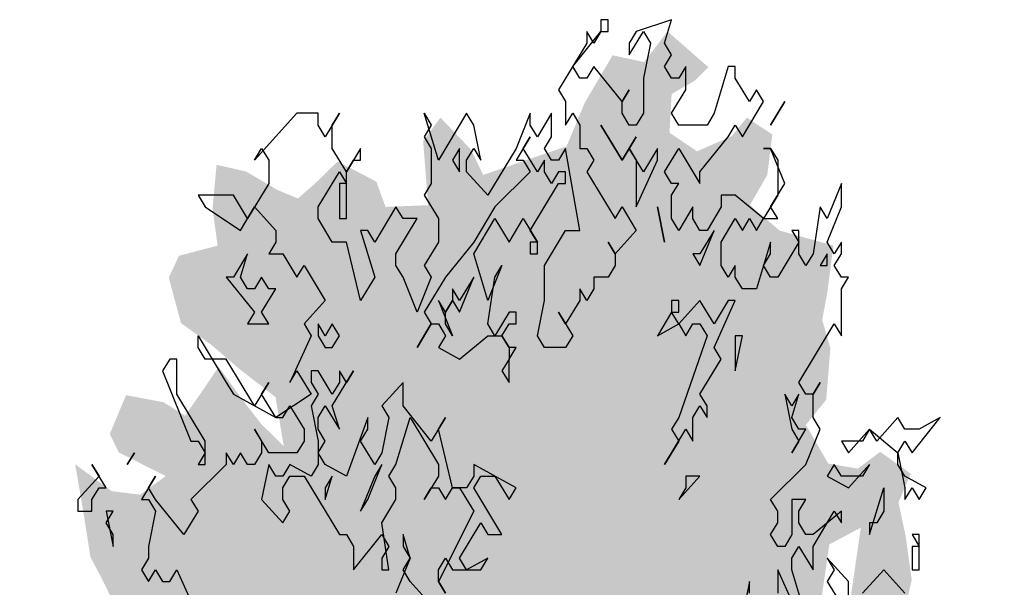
# Model space of a CAD drawing. Extents: x -73 to 183, y -4 to 85.
# Tile 81 of 98: x 68.65 to 72.43, y 5.57 to 7.75. Entities that reach past the tile are written whole.
import ezdxf

# ---------------------------------------------------------------- set-up
doc = ezdxf.new("R2010")
doc.units = 0
doc.header["$MEASUREMENT"] = 0
doc.layers.add('Nord_Ansicht Schilderwerkstatt_4_P_ZE_SYMBOL', color=7, linetype='Continuous')

msp = doc.modelspace()

# ---------------------------------------------------------------- hatches: boundary and pattern name
at = {"layer": 'Nord_Ansicht Schilderwerkstatt_4_P_ZE_SYMBOL', "linetype": 'Continuous', "lineweight": 18, "ltscale": 1000}
h = msp.add_hatch(color=255, dxfattribs=at)
h.paths.add_polyline_path([(71.6822, 4.5599), (71.8031, 4.5793), (71.9123, 4.6697), (72.0293, 4.7085), (72.1736, 4.7472), (72.2438, 4.8182), (72.3062, 4.7795), (72.3413, 4.5896), (72.3569, 4.454), (72.2633, 4.3378), (72.3062, 4.2732), (72.4271, 4.2732), (72.3842, 4.1699), (72.3218, 4.1182), (72.3296, 4.0149), (72.3452, 3.9374), (72.3374, 3.8793), (72.3023, 3.7566), (72.3218, 3.6145), (72.2867, 3.4789), (72.3179, 3.3045), (72.1775, 3.1818), (72.0917, 3.1431), (71.9357, 3.156), (71.7797, 3.0591), (71.807, 2.9274), (71.7758, 2.5916), (71.6978, 2.6239), (71.5769, 2.443), (71.5184, 2.3591), (71.3897, 2.3333), (71.261, 2.2816), (71.1518, 2.075), (71.0269, 2.1008), (70.9801, 2.1718), (70.8319, 1.8593), (70.75, 1.5428), (70.6759, 1.2264), (70.6486, 0.9939), (70.6642, 0.7472), (70.5472, 0.8002), (70.4575, 0.7472), (70.3514, 0.7472), (70.3358, 0.9939), (70.2656, 1.3233), (70.2149, 1.5105), (70.1642, 1.7366), (70.1369, 1.898), (70.0979, 2.0659), (70.0433, 2.1628), (69.9809, 2.2855), (69.9107, 2.3888), (69.8132, 2.4082), (69.7508, 2.4017), (69.7547, 2.4728), (69.7118, 2.505), (69.5792, 2.4469), (69.5363, 2.3888), (69.47, 2.4405), (69.4466, 2.4921), (69.4154, 2.434), (69.4193, 2.2855), (69.3569, 2.4663), (69.2945, 2.5761), (69.2594, 2.4017), (69.2243, 2.3242), (69.1385, 2.3565), (69.1424, 2.5244), (69.0605, 2.5438), (68.9981, 2.5502), (68.9942, 2.7311), (68.9162, 2.7375), (68.8537, 2.7311), (68.8108, 2.8473), (68.8654, 2.9313), (68.7991, 2.9829), (68.7484, 3.0217), (68.8576, 3.196), (68.9045, 3.2735), (68.7952, 3.2606), (68.7094, 3.3497), (68.803, 3.466), (68.8732, 3.5112), (68.842, 3.6145), (68.725, 3.5693), (68.6528, 3.5693), (68.6782, 3.7695), (68.7055, 3.8664), (68.8147, 3.8276), (68.8381, 3.8405), (68.8264, 3.9826), (68.8576, 4.1311), (68.686, 4.2022), (68.7328, 4.3378), (68.7601, 4.4153), (68.7172, 4.5573), (68.7133, 4.764), (68.7796, 5.0094), (68.9084, 5.1192), (68.9903, 5.2096), (69.1112, 5.2613), (69.2282, 5.2548), (69.3608, 5.2677), (69.3686, 5.3387), (69.2789, 5.3517), (69.2321, 5.371), (69.0956, 5.384), (69.0371, 5.4614), (68.9747, 5.5906), (68.924, 5.6875), (68.8966, 5.8618), (68.8654, 6.0427), (69.0059, 5.9393), (69.1151, 5.9264), (69.2126, 5.9974), (69.0332, 6.0879), (68.9981, 6.1589), (69.0605, 6.3074), (69.2048, 6.2803), (69.2867, 6.2286), (69.3452, 6.3126), (69.4154, 6.4159), (69.509, 6.2868), (69.5792, 6.1964), (69.665, 6.1124), (69.6338, 6.2997), (69.4934, 6.4095), (69.3881, 6.4999), (69.2711, 6.5838), (69.2243, 6.7582), (69.2633, 6.8421), (69.4115, 6.8809), (69.392, 7.023), (69.4076, 7.1909), (69.5207, 7.165), (69.6416, 7.094), (69.7196, 7.0617), (69.7859, 7.1198), (69.8717, 7.2038), (70.0199, 7.1263), (70.055, 7.0294), (70.2188, 7.0359), (70.1993, 7.2813), (70.2656, 7.3717), (70.3826, 7.249), (70.4294, 7.1521), (70.7492, 7.2619), (70.8195, 7.4298), (70.9255, 7.6106), (71.0464, 7.5848), (71.1362, 7.7023), (71.2922, 7.5654), (71.2415, 7.5138), (71.1518, 7.4621), (71.144, 7.3136), (71.2493, 7.2425), (71.3819, 7.3006), (71.4404, 7.3717), (71.5379, 7.3071), (71.5184, 7.1521), (71.4521, 7.0359), (71.5652, 6.939), (71.7719, 6.8809), (71.7485, 6.7001), (71.729, 6.5967), (71.7602, 6.487), (71.7446, 6.2906), (71.6666, 6.1938), (71.7524, 6.0452), (71.8655, 6.0259), (71.9513, 6.0904), (72.0683, 6.0065), (72.0215, 5.8967), (72.0488, 5.7675), (72.0722, 5.5996), (72.0371, 5.4447), (72.0644, 5.3736), (72.1775, 5.4447), (72.2672, 5.3349), (72.2087, 5.2315), (72.197, 5.1347), (72.1892, 4.9603), (72.1385, 4.8699), (72.0878, 4.9668), (71.9864, 5.0249), (71.8226, 4.9151), (71.7797, 4.7795), (71.6744, 4.7085)], flags=0)
h.paths.add_polyline_path([(70.36, 2.3565), (70.4068, 2.3242), (70.3912, 1.9884), (70.3873, 1.7107), (70.3444, 1.9303), (70.2859, 2.124), (70.2313, 2.3823), (70.2508, 2.4211)], flags=0)
h.paths.add_polyline_path([(70.5043, 2.1111), (70.5667, 2.3501), (70.6486, 2.4921), (70.6798, 2.4405), (70.7071, 2.3307), (70.7149, 2.0788), (70.7149, 1.8399), (70.6564, 1.5687), (70.6018, 1.3362), (70.5316, 1.0197), (70.5043, 1.3555), (70.4848, 1.8528)], flags=0)
h.paths.add_polyline_path([(71.9786, 3.6507), (72.1112, 3.7992), (72.158, 3.909), (71.9084, 3.8896), (71.8538, 3.7798)], flags=0)
h.paths.add_polyline_path([(71.7563, 5.7353), (71.8772, 5.7998), (71.8226, 5.4253), (71.7134, 5.4382)], flags=0)

# ---------------------------------------------------------------- linework, layer by layer
at = {"layer": 'Nord_Ansicht Schilderwerkstatt_4_P_ZE_SYMBOL', "linetype": 'Continuous', "ltscale": 1000}
for p, q in [((70.9081, 7.7472), (70.881, 7.7472)), ((70.881, 7.7472), (70.881, 7.7023)), ((70.9081, 7.7023), (70.9081, 7.7472)), ((71.152, 7.7472), (71.0165, 7.7023)), ((71.1249, 7.6574), (71.152, 7.7472)), ((70.7726, 7.5677), (70.881, 7.7023)), ((70.8539, 7.6574), (70.8268, 7.7023)), ((70.8268, 7.7023), (70.8268, 7.6574)), ((70.881, 7.7023), (70.8539, 7.6574)), ((70.881, 7.7023), (70.9081, 7.7023)), ((70.9894, 7.6126), (71.0436, 7.7023)), ((71.0165, 7.7023), (70.9894, 7.6574)), ((71.0436, 7.7023), (71.0707, 7.6574)), ((70.8268, 7.6574), (70.7184, 7.478)), ((70.9894, 7.6574), (70.9894, 7.6126)), ((71.0707, 7.6574), (71.0436, 7.5228)), ((71.152, 7.6126), (71.1249, 7.6574)), ((71.1249, 7.5677), (71.152, 7.6126)), ((70.7997, 7.5228), (70.7726, 7.5677)), ((70.8539, 7.5677), (70.8268, 7.5228)), ((70.9623, 7.4331), (70.8539, 7.5677)), ((71.152, 7.5228), (71.1249, 7.5677)), ((71.2062, 7.5677), (71.1791, 7.5228)), ((71.2062, 7.478), (71.2062, 7.5677)), ((71.3688, 7.5677), (71.3146, 7.3882)), ((71.3959, 7.5677), (71.3688, 7.5677)), ((71.3959, 7.5228), (71.3959, 7.5677)), ((70.8268, 7.5228), (70.7997, 7.5228)), ((71.0436, 7.5228), (71.0436, 7.3882)), ((71.1791, 7.5228), (71.152, 7.5228)), ((71.4501, 7.4331), (71.3959, 7.5228)), ((70.7184, 7.478), (70.7455, 7.4331)), ((70.9623, 7.4331), (70.9894, 7.478)), ((70.9894, 7.478), (70.9623, 7.4331)), ((71.152, 7.3882), (71.2062, 7.478)), ((71.4772, 7.478), (71.4501, 7.4331)), ((71.5043, 7.4331), (71.4772, 7.478)), ((70.7455, 7.4331), (70.7455, 7.3433)), ((70.9623, 7.3882), (70.9623, 7.4331)), ((71.423, 7.2985), (71.5043, 7.4331)), ((71.5856, 7.4331), (71.5314, 7.3433)), ((71.5314, 7.3433), (71.5856, 7.4331)), ((69.7157, 7.3882), (69.5531, 7.2087)), ((69.797, 7.3882), (69.7157, 7.3882)), ((69.797, 7.3433), (69.797, 7.3882)), ((69.8783, 7.3882), (69.8241, 7.2985)), ((69.8512, 7.3433), (69.8783, 7.3882)), ((70.2577, 7.2087), (70.2035, 7.3882)), ((70.2035, 7.3882), (70.2306, 7.3433)), ((70.3661, 7.3882), (70.2577, 7.2087)), ((70.3932, 7.3433), (70.3661, 7.3882)), ((70.61, 7.3882), (70.5558, 7.2536)), ((70.61, 7.3433), (70.61, 7.3882)), ((70.6913, 7.3882), (70.6371, 7.2985)), ((70.6913, 7.2985), (70.6913, 7.3882)), ((70.7455, 7.3433), (70.7726, 7.3882)), ((70.7726, 7.3882), (70.7997, 7.3433)), ((70.9894, 7.3433), (70.9623, 7.3882)), ((71.0436, 7.3882), (71.0165, 7.3433)), ((71.1791, 7.3433), (71.152, 7.3882)), ((71.3146, 7.3882), (71.2875, 7.3433)), ((69.8241, 7.2985), (69.797, 7.3433)), ((69.8512, 7.2536), (69.8512, 7.3433)), ((70.2306, 7.3433), (70.2035, 7.2985)), ((70.4203, 7.2087), (70.3932, 7.3433)), ((70.6371, 7.2985), (70.61, 7.3433)), ((70.7997, 7.3433), (70.7997, 7.2536)), ((70.9623, 7.2087), (70.881, 7.3433)), ((70.881, 7.3433), (70.9623, 7.2087)), ((71.0165, 7.3433), (70.9894, 7.3433)), ((71.2875, 7.3433), (71.1791, 7.3433)), ((71.3688, 7.2985), (71.3959, 7.3433)), ((71.3959, 7.3433), (71.423, 7.2985)), ((70.2035, 7.2985), (70.2306, 7.2536)), ((70.61, 7.2985), (70.5558, 7.2087)), ((70.5829, 7.2536), (70.61, 7.2985)), ((70.6642, 7.2536), (70.6913, 7.2985)), ((71.0165, 7.2985), (70.9623, 7.2087)), ((70.9894, 7.2536), (71.0165, 7.2985)), ((71.2604, 7.1639), (71.3688, 7.2985)), ((69.5531, 7.2087), (69.5802, 7.2536)), ((69.5802, 7.2536), (69.6073, 7.2087)), ((69.9054, 7.1639), (69.8512, 7.2536)), ((69.9596, 7.2536), (69.9054, 7.1639)), ((69.9596, 7.2087), (69.9596, 7.2536)), ((70.2306, 7.2536), (70.2306, 7.119)), ((70.339, 7.2536), (70.3119, 7.2087)), ((70.339, 7.1639), (70.339, 7.2536)), ((70.3661, 7.2087), (70.3932, 7.2536)), ((70.3932, 7.2536), (70.4203, 7.2087)), ((70.5558, 7.2536), (70.4474, 7.0741)), ((70.6371, 7.1639), (70.5829, 7.2536)), ((70.6913, 7.2087), (70.6642, 7.2536)), ((70.7455, 7.2536), (70.7184, 7.2087)), ((70.7997, 6.9395), (70.7455, 7.2536)), ((70.7997, 7.2536), (70.8268, 7.2536)), ((70.8268, 7.2536), (70.8539, 7.2087)), ((70.9623, 7.2087), (70.9894, 7.2536)), ((70.9894, 7.2536), (71.0165, 7.2087)), ((71.0436, 7.1639), (70.9894, 7.2536)), ((71.0978, 7.2536), (71.0436, 7.1639)), ((71.0978, 7.2087), (71.0978, 7.2536)), ((71.1249, 7.1639), (71.1791, 7.2536)), ((71.1791, 7.2536), (71.2604, 7.119)), ((71.5314, 7.2536), (71.5043, 7.2536)), ((71.5043, 7.2536), (71.5314, 7.2536)), ((71.5856, 7.119), (71.5314, 7.2536)), ((71.5314, 7.2536), (71.5585, 7.2087)), ((69.6073, 7.2087), (69.6073, 7.119)), ((69.9054, 7.1639), (69.9325, 7.2087)), ((69.9325, 7.2087), (69.9596, 7.2087)), ((70.3119, 7.2087), (70.339, 7.1639)), ((70.3661, 7.1639), (70.3661, 7.2087)), ((70.5558, 7.2087), (70.5829, 7.2087)), ((70.5829, 7.2087), (70.61, 7.1639)), ((70.6642, 7.2087), (70.6371, 7.1639)), ((70.6642, 7.1639), (70.6642, 7.2087)), ((70.7184, 7.2087), (70.6913, 7.2087)), ((70.8539, 7.2087), (70.8268, 7.1639)), ((71.0165, 7.2087), (71.0165, 7.0292)), ((71.0165, 7.0292), (71.0978, 7.2087)), ((71.5585, 7.2087), (71.5585, 7.0741)), ((69.797, 7.0292), (69.8783, 7.1639)), ((69.8783, 7.1639), (69.9054, 7.119)), ((69.9054, 6.9844), (69.9054, 7.1639)), ((70.4474, 7.0741), (70.3661, 7.1639)), ((70.61, 7.1639), (70.4745, 7.0292)), ((70.6913, 7.119), (70.6642, 7.1639)), ((70.7184, 7.1639), (70.6913, 7.119)), ((70.7455, 7.1639), (70.7184, 7.1639)), ((70.7455, 7.119), (70.7455, 7.1639)), ((70.8268, 7.1639), (70.9352, 6.9844)), ((71.152, 7.119), (71.1249, 7.1639)), ((71.2604, 7.119), (71.2604, 7.1639)), ((69.6073, 7.119), (69.526, 6.9844)), ((69.9054, 7.119), (69.8783, 7.119)), ((69.8783, 7.119), (69.8783, 6.9844)), ((70.2306, 7.119), (70.2035, 7.0741)), ((70.61, 6.9395), (70.7184, 7.119)), ((70.7184, 7.119), (70.7455, 7.119)), ((71.152, 7.0741), (71.1791, 7.119)), ((71.1791, 7.119), (71.152, 7.119)), ((71.5314, 7.0292), (71.5856, 7.119)), ((71.8024, 7.119), (71.7482, 6.9844)), ((71.8024, 7.0292), (71.8024, 7.119)), ((69.4718, 7.0741), (69.3363, 7.0741)), ((69.3363, 7.0741), (69.3634, 7.0292)), ((69.526, 6.9844), (69.4718, 7.0741)), ((70.2035, 7.0741), (70.2577, 6.9844)), ((71.152, 6.9844), (71.152, 7.0741)), ((71.3959, 7.0741), (71.3417, 7.0741)), ((71.3417, 7.0741), (71.3417, 7.0292)), ((71.5043, 6.9844), (71.3959, 7.0741)), ((71.5585, 7.0741), (71.5043, 6.9844)), ((69.3634, 7.0292), (69.4989, 6.9395)), ((69.4989, 6.9395), (69.5531, 7.0292)), ((69.5531, 7.0292), (69.6344, 6.9395)), ((69.797, 6.9844), (69.797, 7.0292)), ((70.0951, 7.0292), (70.0138, 6.8946)), ((70.1222, 6.9844), (70.0951, 7.0292)), ((70.4745, 7.0292), (70.3932, 6.8946)), ((70.9352, 6.9844), (70.9623, 7.0292)), ((70.9623, 7.0292), (71.0165, 6.9395)), ((71.0978, 7.0292), (71.1249, 6.8946)), ((71.1249, 6.8946), (71.0978, 7.0292)), ((71.2333, 7.0292), (71.1791, 6.9395)), ((71.2333, 6.9844), (71.2333, 7.0292)), ((71.3417, 7.0292), (71.2875, 6.9395)), ((71.5585, 6.9844), (71.5314, 7.0292)), ((71.7211, 7.0292), (71.694, 6.8498)), ((71.7482, 6.9844), (71.7211, 7.0292)), ((71.7482, 6.8946), (71.8024, 7.0292)), ((69.8512, 6.8946), (69.797, 6.9844)), ((69.8783, 6.9844), (69.9054, 6.9844)), ((70.0951, 6.8498), (70.1764, 6.9844)), ((70.1764, 6.9844), (70.1222, 6.9844)), ((70.2577, 6.9844), (70.2577, 6.8946)), ((70.3932, 6.8498), (70.4745, 6.9844)), ((70.4745, 6.9844), (70.5287, 6.8946)), ((70.5287, 6.8946), (70.5829, 6.9844)), ((70.5829, 6.9844), (70.6371, 6.8946)), ((71.1791, 6.9395), (71.152, 6.9844)), ((71.2604, 6.9395), (71.2333, 6.9844)), ((71.3417, 6.8946), (71.3959, 6.9844)), ((71.3959, 6.9844), (71.423, 6.9395)), ((71.423, 6.9395), (71.4501, 6.9844)), ((71.4501, 6.9844), (71.4772, 6.9395)), ((71.4772, 6.9395), (71.5043, 6.9844)), ((71.5043, 6.9844), (71.5585, 6.9844)), ((69.6344, 6.9395), (69.6344, 6.8946)), ((69.9867, 6.9395), (69.9596, 6.9395)), ((69.9596, 6.9395), (70.0138, 6.76)), ((70.0138, 6.8946), (69.9867, 6.9395)), ((70.6371, 6.8946), (70.61, 6.9395)), ((70.6642, 6.8049), (70.7455, 6.9395)), ((70.7455, 6.9395), (70.7997, 6.9395)), ((71.0165, 6.9395), (70.9352, 6.8498)), ((71.2875, 6.9395), (71.2604, 6.9395)), ((71.2604, 6.8049), (71.3146, 6.9395)), ((71.3146, 6.9395), (71.2604, 6.8498)), ((71.6398, 6.9395), (71.6127, 6.9395)), ((71.6127, 6.9395), (71.6398, 6.8946)), ((71.6398, 6.8498), (71.6398, 6.9395)), ((69.6344, 6.8946), (69.6073, 6.8498)), ((69.9054, 6.8946), (69.8512, 6.8946)), ((69.9596, 6.6703), (69.9054, 6.8946)), ((70.2577, 6.8946), (70.2035, 6.8049)), ((70.3932, 6.8946), (70.2848, 6.76)), ((70.6371, 6.8946), (70.61, 6.8946)), ((70.61, 6.8946), (70.61, 6.8498)), ((70.6371, 6.8498), (70.6371, 6.8946)), ((70.9352, 6.8498), (70.9081, 6.8946)), ((70.9081, 6.8946), (70.9352, 6.8498)), ((71.3417, 6.8049), (71.3417, 6.8946)), ((71.5314, 6.8946), (71.4772, 6.7151)), ((71.5314, 6.8498), (71.5314, 6.8946)), ((71.6398, 6.8946), (71.5585, 6.76)), ((71.7753, 6.8498), (71.7482, 6.8946)), ((71.8024, 6.8946), (71.7753, 6.8498)), ((71.8024, 6.8498), (71.8024, 6.8946)), ((69.526, 6.8498), (69.4718, 6.76)), ((69.4989, 6.76), (69.526, 6.8498)), ((69.6073, 6.8498), (69.6615, 6.8498)), ((69.6615, 6.8498), (69.7157, 6.76)), ((70.0951, 6.8049), (70.0951, 6.8498)), ((70.4474, 6.6703), (70.3932, 6.8498)), ((70.61, 6.8498), (70.6371, 6.8498)), ((70.9352, 6.8498), (70.9352, 6.8049)), ((71.2333, 6.8498), (71.2604, 6.8049)), ((71.2604, 6.8498), (71.2333, 6.8498)), ((71.5043, 6.8049), (71.5314, 6.8498)), ((71.6669, 6.8049), (71.6398, 6.8498)), ((71.694, 6.8498), (71.6669, 6.8049)), ((71.7482, 6.8498), (71.7211, 6.8049)), ((71.7482, 6.8049), (71.7482, 6.8498)), ((71.7753, 6.8049), (71.8024, 6.8498)), ((69.7157, 6.76), (69.7428, 6.8049)), ((69.7428, 6.8049), (69.8241, 6.6703)), ((70.1222, 6.76), (70.0951, 6.8049)), ((70.2035, 6.8049), (70.2306, 6.76)), ((70.5016, 6.8049), (70.4474, 6.6703)), ((70.4745, 6.76), (70.5016, 6.8049)), ((70.6642, 6.6703), (70.6642, 6.8049)), ((70.9352, 6.8049), (70.9081, 6.76)), ((71.3688, 6.76), (71.3417, 6.8049)), ((71.3959, 6.8049), (71.3688, 6.76)), ((71.3959, 6.76), (71.3959, 6.8049)), ((71.5314, 6.76), (71.5043, 6.8049)), ((71.7211, 6.8049), (71.7482, 6.8049)), ((71.8024, 6.76), (71.7753, 6.8049)), ((69.4447, 6.76), (69.5531, 6.6254)), ((69.4718, 6.76), (69.4447, 6.76)), ((69.526, 6.7151), (69.4989, 6.76)), ((69.5802, 6.76), (69.5531, 6.7151)), ((69.6073, 6.7151), (69.5802, 6.76)), ((70.0138, 6.76), (69.9596, 6.6703)), ((70.1764, 6.6254), (70.1222, 6.76)), ((70.2306, 6.76), (70.1764, 6.6254)), ((70.2848, 6.76), (70.2035, 6.6254)), ((70.339, 6.6254), (70.3932, 6.76)), ((70.3932, 6.76), (70.339, 6.6703)), ((70.4474, 6.5805), (70.4745, 6.76)), ((70.9081, 6.76), (70.8539, 6.76)), ((70.8539, 6.76), (70.8539, 6.7151)), ((71.423, 6.7151), (71.3959, 6.76)), ((71.5585, 6.76), (71.5314, 6.76)), ((71.8024, 6.7151), (71.8295, 6.76)), ((71.8295, 6.76), (71.8024, 6.76)), ((69.5531, 6.7151), (69.526, 6.7151)), ((69.5802, 6.6254), (69.6344, 6.7151)), ((69.6344, 6.7151), (69.6073, 6.7151)), ((70.3119, 6.7151), (70.3119, 6.6703)), ((70.339, 6.6703), (70.3119, 6.7151)), ((70.8268, 6.6703), (70.7997, 6.7151)), ((70.7997, 6.7151), (70.7997, 6.6703)), ((70.8539, 6.7151), (70.8268, 6.6703)), ((71.4772, 6.7151), (71.423, 6.7151)), ((71.8024, 6.5356), (71.8024, 6.7151)), ((69.8241, 6.6703), (69.7428, 6.5805)), ((70.2848, 6.6254), (70.2577, 6.6703)), ((70.2577, 6.6703), (70.3119, 6.5356)), ((70.3119, 6.6703), (70.2848, 6.6254)), ((70.2848, 6.6254), (70.3119, 6.6703)), ((70.3119, 6.6703), (70.339, 6.6254)), ((70.6371, 6.5356), (70.6642, 6.6703)), ((70.7997, 6.6703), (70.7455, 6.5805)), ((71.1791, 6.6703), (71.152, 6.6703)), ((71.152, 6.6703), (71.152, 6.6254)), ((71.2604, 6.6703), (71.1791, 6.5805)), ((71.1791, 6.6254), (71.1791, 6.6703)), ((71.3146, 6.5805), (71.2604, 6.6703)), ((71.3146, 6.4908), (71.3959, 6.6703)), ((71.3688, 6.6703), (71.3146, 6.5805)), ((71.3959, 6.6703), (71.3688, 6.6703)), ((69.5531, 6.6254), (69.526, 6.5805)), ((69.6073, 6.5805), (69.5802, 6.6254)), ((70.2035, 6.6254), (70.2306, 6.5805)), ((70.2848, 6.5805), (70.2848, 6.6254)), ((70.5287, 6.6254), (70.4745, 6.5356)), ((70.5558, 6.6254), (70.5287, 6.6254)), ((70.5558, 6.5805), (70.5558, 6.6254)), ((70.7455, 6.5805), (70.7184, 6.6254)), ((70.7184, 6.6254), (70.7726, 6.5356)), ((71.152, 6.6254), (71.0978, 6.5356)), ((71.1791, 6.5805), (71.152, 6.6254)), ((71.152, 6.6254), (71.1791, 6.6254)), ((69.526, 6.5805), (69.6073, 6.5805)), ((69.7428, 6.5805), (69.7699, 6.5356)), ((69.797, 6.5805), (69.797, 6.5356)), ((69.8241, 6.5356), (69.797, 6.5805)), ((69.8512, 6.5805), (69.8241, 6.5356)), ((69.8783, 6.5356), (69.8512, 6.5805)), ((70.2306, 6.5805), (70.1764, 6.4908)), ((70.1764, 6.4908), (70.2306, 6.5805)), ((70.2306, 6.5805), (70.2577, 6.5805)), ((70.2577, 6.5805), (70.2848, 6.5356)), ((70.3119, 6.5356), (70.2848, 6.5805)), ((70.4745, 6.5356), (70.4474, 6.5805)), ((70.5016, 6.5356), (70.5287, 6.5805)), ((70.5287, 6.5805), (70.5558, 6.5805)), ((71.0978, 6.5356), (71.1791, 6.5805)), ((71.1791, 6.5805), (71.2062, 6.5356)), ((71.2062, 6.5356), (71.2333, 6.5805)), ((71.2333, 6.5805), (71.2604, 6.5805)), ((71.2604, 6.5805), (71.2875, 6.5356)), ((71.6398, 6.3562), (71.7753, 6.5805)), ((71.7753, 6.5805), (71.8024, 6.5356)), ((69.3363, 6.4908), (69.3363, 6.5356)), ((69.3363, 6.5356), (69.4447, 6.3562)), ((69.7699, 6.5356), (69.6886, 6.3562)), ((69.797, 6.5356), (69.8241, 6.4908)), ((69.8512, 6.4908), (69.8783, 6.5356)), ((70.2848, 6.5356), (70.2577, 6.4908)), ((70.339, 6.4459), (70.4474, 6.5356)), ((70.4474, 6.5356), (70.5016, 6.5356)), ((70.5016, 6.5356), (70.5287, 6.4908)), ((70.5287, 6.4908), (70.5016, 6.5356)), ((70.6642, 6.4908), (70.6371, 6.5356)), ((70.7726, 6.5356), (70.7455, 6.4908)), ((71.2875, 6.5356), (71.1791, 6.2215)), ((71.3959, 6.401), (71.423, 6.5356)), ((71.423, 6.5356), (71.3959, 6.5356)), ((71.3959, 6.5356), (71.3959, 6.401)), ((69.3634, 6.4459), (69.3363, 6.4908)), ((69.8241, 6.4908), (69.8512, 6.4908)), ((70.2577, 6.4908), (70.339, 6.4459)), ((70.5287, 6.4908), (70.5287, 6.4459)), ((70.5287, 6.4459), (70.5558, 6.4908)), ((70.5558, 6.4908), (70.5287, 6.4908)), ((70.7455, 6.4908), (70.6642, 6.4908)), ((71.3417, 6.4459), (71.3146, 6.4908)), ((69.2279, 6.4459), (69.2008, 6.401)), ((69.255, 6.4459), (69.2279, 6.4459)), ((69.255, 6.3113), (69.255, 6.4459)), ((69.4447, 6.4459), (69.3634, 6.4459)), ((69.5531, 6.2664), (69.4447, 6.4459)), ((70.5287, 6.4459), (70.5016, 6.401)), ((70.5287, 6.3562), (70.5287, 6.4459)), ((71.2604, 6.3113), (71.3417, 6.4459)), ((69.2008, 6.401), (69.3092, 6.1318)), ((69.6886, 6.3562), (69.7157, 6.401)), ((69.7157, 6.401), (69.7699, 6.3113)), ((69.797, 6.401), (69.7699, 6.401)), ((69.7699, 6.401), (69.7699, 6.3562)), ((69.8512, 6.3113), (69.797, 6.401)), ((69.8512, 6.2664), (69.9325, 6.401)), ((69.8783, 6.401), (69.8783, 6.3562)), ((69.9054, 6.3562), (69.8783, 6.401)), ((69.9325, 6.401), (69.9054, 6.3562)), ((70.5016, 6.401), (70.5287, 6.3562)), ((69.4447, 6.3562), (69.4718, 6.3113)), ((69.6073, 6.3562), (69.5531, 6.2664)), ((69.5802, 6.3113), (69.6073, 6.3562)), ((69.7699, 6.3562), (69.797, 6.3113)), ((69.8783, 6.3562), (69.8512, 6.3113)), ((70.1222, 6.3562), (70.0409, 6.2664)), ((70.1222, 6.2664), (70.1222, 6.3562)), ((71.6669, 6.3113), (71.6398, 6.3562)), ((71.694, 6.3113), (71.7211, 6.3562)), ((71.7211, 6.3562), (71.694, 6.3113)), ((69.3634, 6.1318), (69.255, 6.3113)), ((69.4718, 6.3113), (69.6344, 6.2215)), ((69.6344, 6.2215), (69.5802, 6.3113)), ((69.7699, 6.3113), (69.6344, 6.2215)), ((69.797, 6.3113), (69.7699, 6.2664)), ((71.2875, 6.2664), (71.2604, 6.3113)), ((71.5856, 6.3113), (71.6127, 6.1767)), ((71.6127, 6.2664), (71.5856, 6.3113)), ((71.6127, 6.2215), (71.6398, 6.3113)), ((71.6398, 6.3113), (71.6127, 6.2664)), ((71.694, 6.3113), (71.6669, 6.3113)), ((71.694, 6.2215), (71.694, 6.3113)), ((69.6615, 6.2215), (69.6886, 6.2664)), ((69.6886, 6.2664), (69.7428, 6.1767)), ((69.7699, 6.2664), (69.797, 6.1318)), ((69.797, 6.2215), (69.8241, 6.2664)), ((69.8241, 6.2664), (69.8783, 6.1767)), ((69.8783, 6.1767), (69.8512, 6.2664)), ((70.0409, 6.2664), (70.068, 6.2215)), ((70.2306, 6.1318), (70.1222, 6.2664)), ((71.2333, 6.2215), (71.2604, 6.2664)), ((71.2604, 6.2664), (71.2875, 6.2215)), ((71.2875, 6.2215), (71.2875, 6.2664)), ((69.6344, 6.2215), (69.6615, 6.2215)), ((69.797, 6.1767), (69.797, 6.2215)), ((69.9867, 6.2215), (69.9054, 5.9972)), ((69.9867, 6.1767), (69.9867, 6.2215)), ((70.068, 6.2215), (70.0409, 6.0869)), ((70.0951, 6.0421), (70.1493, 6.2215)), ((70.1493, 6.2215), (70.2577, 6.0421)), ((70.2848, 6.2215), (70.2306, 6.1318)), ((70.2577, 6.1767), (70.2848, 6.2215)), ((71.1791, 6.2215), (71.152, 6.1767)), ((71.2333, 6.1318), (71.2333, 6.2215)), ((71.6398, 6.1767), (71.6127, 6.2215)), ((71.7211, 6.1767), (71.694, 6.2215)), ((72.0192, 6.2215), (71.9379, 6.1318)), ((72.0463, 6.1767), (72.0192, 6.2215)), ((72.0734, 6.0869), (72.1818, 6.2215)), ((72.1818, 6.2215), (72.1005, 6.1767)), ((69.6073, 6.0869), (69.5531, 6.1767)), ((69.5531, 6.1767), (69.5802, 6.1318)), ((69.7428, 6.1767), (69.7428, 6.1318)), ((69.8241, 6.1318), (69.797, 6.1767)), ((69.9596, 6.1318), (69.9867, 6.1767)), ((70.3119, 5.9523), (70.2577, 6.1767)), ((71.1249, 6.0421), (71.2062, 6.1767)), ((71.152, 6.1767), (71.1791, 6.1318)), ((71.2062, 6.1767), (71.2333, 6.1318)), ((71.6127, 6.1767), (71.6398, 6.1318)), ((71.6127, 6.0869), (71.6669, 6.1767)), ((71.6669, 6.1767), (71.6398, 6.1767)), ((71.6669, 6.0421), (71.7211, 6.1767)), ((71.8295, 6.0869), (71.9108, 6.1767)), ((71.9108, 6.1767), (71.8837, 6.1318)), ((71.9379, 6.1318), (71.9108, 6.1767)), ((71.9108, 6.1767), (72.0192, 6.0869)), ((72.1005, 6.1767), (72.0463, 6.1767)), ((69.3092, 6.1318), (69.3363, 6.1318)), ((69.3363, 6.1318), (69.3634, 6.0869)), ((69.3634, 6.0421), (69.3634, 6.1318)), ((69.5802, 6.1318), (69.5802, 6.0869)), ((69.7428, 6.1318), (69.7157, 6.0869)), ((69.797, 6.1318), (69.797, 6.0421)), ((69.797, 6.0869), (69.8241, 6.1318)), ((70.0138, 6.0421), (69.9596, 6.1318)), ((71.1791, 6.1318), (71.1249, 6.0421)), ((71.6398, 6.1318), (71.6127, 6.0869)), ((71.8837, 6.1318), (71.8024, 6.1318)), ((71.8024, 6.1318), (71.8295, 6.0869)), ((72.0192, 6.0869), (72.0463, 6.1318)), ((72.0463, 6.1318), (72.0734, 6.0869)), ((69.0924, 6.0869), (69.0653, 6.0421)), ((69.0653, 6.0421), (69.0924, 6.0869)), ((69.3634, 6.0869), (69.3363, 6.0421)), ((69.4718, 6.0421), (69.4447, 6.0869)), ((69.4447, 6.0869), (69.4447, 6.0421)), ((69.4989, 6.0869), (69.4718, 6.0421)), ((69.526, 6.0421), (69.4989, 6.0869)), ((69.5802, 6.0869), (69.5531, 6.0421)), ((69.7157, 6.0869), (69.6073, 6.0869)), ((69.8241, 6.0421), (69.797, 6.0869)), ((70.0409, 6.0869), (70.0138, 6.0421)), ((72.0192, 6.0869), (72.0463, 5.9523)), ((72.0192, 6.0421), (72.0192, 6.0869)), ((68.984, 5.9523), (68.9298, 6.0421)), ((68.9298, 6.0421), (68.9569, 5.9972)), ((69.4447, 6.0421), (69.3092, 5.9074)), ((69.3363, 6.0421), (69.3634, 6.0421)), ((69.5531, 6.0421), (69.526, 6.0421)), ((69.6073, 6.0421), (69.5802, 5.9074)), ((69.6344, 5.9972), (69.6073, 6.0421)), ((69.6886, 6.0421), (69.6615, 5.9972)), ((69.7699, 5.9972), (69.6886, 6.0421)), ((69.797, 6.0421), (69.7699, 5.9972)), ((69.9054, 5.9972), (69.8241, 6.0421)), ((69.9867, 5.9074), (70.0409, 6.0421)), ((70.0409, 6.0421), (70.0138, 5.9972)), ((70.068, 5.9972), (70.0951, 6.0421)), ((70.2577, 6.0421), (70.2577, 5.9972)), ((70.5558, 5.9523), (70.3932, 6.0421)), ((70.3932, 6.0421), (70.3932, 5.9972)), ((71.5314, 5.9074), (71.6669, 6.0421)), ((71.7753, 6.0421), (71.7482, 5.9972)), ((71.8024, 5.9972), (71.7753, 6.0421)), ((71.8295, 5.9523), (71.9108, 6.0421)), ((71.9108, 6.0421), (71.8837, 5.9972)), ((72.0463, 5.9972), (72.0192, 6.0421)), ((68.9569, 5.9972), (68.8756, 5.9074)), ((69.1737, 5.9972), (69.1195, 5.9074)), ((69.1466, 5.9523), (69.1737, 5.9972)), ((69.6615, 5.9972), (69.6344, 5.9972)), ((69.6615, 5.9523), (69.6886, 5.9972)), ((69.6886, 5.9972), (69.7428, 5.9972)), ((69.7428, 5.9972), (69.8783, 5.7728)), ((69.8241, 5.9074), (69.8512, 5.9972)), ((69.8512, 5.9972), (69.8241, 5.9523)), ((70.0138, 5.9972), (69.9596, 5.8626)), ((70.0951, 5.9523), (70.068, 5.9972)), ((70.2577, 5.9972), (70.2035, 5.9074)), ((70.3932, 5.9972), (70.3661, 5.9523)), ((70.3932, 5.9523), (70.4203, 5.9972)), ((70.4203, 5.9972), (70.4745, 5.9972)), ((70.4745, 5.9972), (70.5287, 5.9074)), ((71.1791, 5.9074), (71.2604, 5.9972)), ((71.2604, 5.9972), (71.2062, 5.9972)), ((71.2062, 5.9972), (71.2062, 5.9523)), ((71.7482, 5.9972), (71.8295, 5.9523)), ((71.8837, 5.9972), (71.8024, 5.9972)), ((72.1276, 5.9523), (72.0463, 5.9972)), ((68.9298, 5.9074), (68.9569, 5.9523)), ((68.9569, 5.9523), (68.984, 5.9523)), ((69.1737, 5.9074), (69.1466, 5.9523)), ((69.6615, 5.9074), (69.6615, 5.9523)), ((69.8241, 5.9523), (69.8241, 5.9074)), ((70.0951, 5.9074), (70.0951, 5.9523)), ((70.2035, 5.9074), (70.2306, 5.9523)), ((70.2306, 5.9523), (70.2577, 5.9523)), ((70.2577, 5.9523), (70.2848, 5.9074)), ((70.2848, 5.9074), (70.3119, 5.9523)), ((70.3119, 5.9523), (70.339, 5.9523)), ((70.3661, 5.9523), (70.3119, 5.9523)), ((70.339, 5.9523), (70.3932, 5.8626)), ((70.5016, 5.7728), (70.3932, 5.9523)), ((70.5287, 5.9074), (70.5558, 5.9523)), ((71.2062, 5.9523), (71.1791, 5.9074)), ((71.9108, 5.7728), (71.965, 5.9523)), ((71.965, 5.9523), (71.965, 5.8626)), ((72.0463, 5.9523), (72.0463, 5.9074)), ((72.0463, 5.9074), (72.0734, 5.9523)), ((72.0734, 5.9523), (72.1005, 5.9074)), ((72.1005, 5.9074), (72.1276, 5.9523)), ((68.8756, 5.9074), (68.8756, 5.8626)), ((68.9298, 5.8626), (68.9298, 5.9074)), ((69.1195, 5.9074), (69.1466, 5.9074)), ((69.1466, 5.9074), (69.1737, 5.8626)), ((69.2821, 5.7728), (69.1737, 5.9074)), ((69.3092, 5.9074), (69.3363, 5.8626)), ((69.5802, 5.9074), (69.6615, 5.8177)), ((69.6886, 5.8626), (69.6615, 5.9074)), ((69.9596, 5.8626), (69.9867, 5.9074)), ((70.0409, 5.8177), (70.0951, 5.9074)), ((71.5585, 5.8626), (71.5314, 5.9074)), ((71.6669, 5.9074), (71.6127, 5.9074)), ((71.6127, 5.9074), (71.6127, 5.7728)), ((71.6398, 5.8626), (71.6669, 5.9074)), ((68.8756, 5.8626), (68.9298, 5.8626)), ((68.984, 5.8177), (69.0111, 5.8626)), ((69.0111, 5.8626), (68.984, 5.8626)), ((68.984, 5.8626), (69.0111, 5.728)), ((69.1737, 5.8626), (69.1466, 5.728)), ((69.3363, 5.8626), (69.2821, 5.7728)), ((69.6615, 5.8177), (69.6886, 5.8626)), ((70.3932, 5.8626), (70.2577, 5.5933)), ((71.5585, 5.8177), (71.5585, 5.8626)), ((71.6398, 5.8177), (71.6398, 5.8626)), ((71.694, 5.728), (71.7753, 5.8626)), ((71.8024, 5.8626), (71.694, 5.7728)), ((71.7753, 5.8626), (71.8024, 5.8177)), ((71.8024, 5.8177), (71.8024, 5.8626)), ((71.965, 5.8626), (71.9379, 5.8177)), ((69.0111, 5.7728), (68.984, 5.8177)), ((70.068, 5.6382), (70.0409, 5.8177)), ((70.339, 5.6831), (70.4203, 5.8177)), ((70.4203, 5.8177), (70.4474, 5.7728)), ((71.5314, 5.7728), (71.5585, 5.8177)), ((71.6669, 5.7728), (71.6398, 5.8177)), ((71.9379, 5.8177), (71.9108, 5.8177)), ((71.9108, 5.8177), (71.9108, 5.7728)), ((69.0111, 5.728), (69.0111, 5.7728)), ((69.8783, 5.7728), (69.9054, 5.7728)), ((69.9054, 5.7728), (69.9325, 5.728)), ((69.9325, 5.6382), (70.0409, 5.7728)), ((70.0409, 5.7728), (70.068, 5.728)), ((70.1493, 5.6831), (70.1222, 5.7728)), ((70.1222, 5.7728), (70.1222, 5.728)), ((70.4474, 5.7728), (70.5016, 5.7728)), ((71.5585, 5.728), (71.5314, 5.7728)), ((71.6127, 5.7728), (71.5856, 5.728)), ((71.694, 5.7728), (71.6669, 5.7728)), ((72.1005, 5.7728), (72.0734, 5.7728)), ((72.0734, 5.7728), (72.1005, 5.728)), ((72.1005, 5.6382), (72.1005, 5.7728)), ((69.1466, 5.728), (69.1466, 5.6831)), ((69.9325, 5.728), (69.9325, 5.6382)), ((70.068, 5.728), (70.0409, 5.6831)), ((70.1222, 5.728), (70.1493, 5.6831)), ((71.5856, 5.728), (71.5585, 5.728)), ((71.6127, 5.6831), (71.6398, 5.728)), ((71.6398, 5.728), (71.694, 5.6382)), ((71.694, 5.6382), (71.694, 5.728)), ((72.1005, 5.728), (72.0734, 5.728)), ((72.0734, 5.728), (72.0734, 5.6382)), ((69.1466, 5.6831), (69.1195, 5.6382)), ((70.0409, 5.6831), (70.0409, 5.6382)), ((70.1493, 5.6831), (70.0951, 5.5485)), ((70.1222, 5.6382), (70.1493, 5.6831)), ((70.2577, 5.6382), (70.2848, 5.6831)), ((70.2848, 5.6831), (70.3119, 5.6382)), ((70.3661, 5.6382), (70.339, 5.6831)), ((70.4474, 5.6831), (70.3661, 5.6382)), ((70.4203, 5.6382), (70.4474, 5.6831)), ((71.6127, 5.6382), (71.6127, 5.6831)), ((71.8295, 5.5933), (71.7482, 5.6831)), ((71.7482, 5.6831), (71.7753, 5.6382)), ((69.1195, 5.6382), (69.1466, 5.5933)), ((69.1466, 5.5933), (69.1737, 5.6382)), ((69.1737, 5.6382), (69.2008, 5.5933)), ((69.2279, 5.5933), (69.255, 5.6382)), ((69.255, 5.6382), (69.3363, 5.4587)), ((70.0409, 5.6382), (70.068, 5.6382)), ((70.1493, 5.5933), (70.1222, 5.6382)), ((70.2577, 5.5933), (70.2577, 5.6382)), ((70.3119, 5.6382), (70.4203, 5.6382)), ((71.6398, 5.4587), (71.5585, 5.6382)), ((71.5585, 5.6382), (71.5585, 5.5485)), ((71.6669, 5.4587), (71.6127, 5.6382)), ((71.7753, 5.6382), (71.7482, 5.5933)), ((71.965, 5.6382), (71.8837, 5.5485)), ((72.0463, 5.5485), (71.965, 5.6382)), ((72.0734, 5.6382), (72.1005, 5.6382)), ((69.2008, 5.5933), (69.2279, 5.5933)), ((70.2306, 5.5036), (70.1493, 5.5933)), ((70.2577, 5.5933), (70.2848, 5.5485)), ((70.2848, 5.5485), (70.2577, 5.5933)), ((71.4501, 5.5933), (71.423, 5.4587)), ((71.4501, 5.5485), (71.4501, 5.5933)), ((71.7482, 5.5933), (71.8024, 5.5036)), ((71.8295, 5.5036), (71.8295, 5.5933))]:
    msp.add_line(p, q, dxfattribs=at)

doc.saveas('drawing.dxf')
